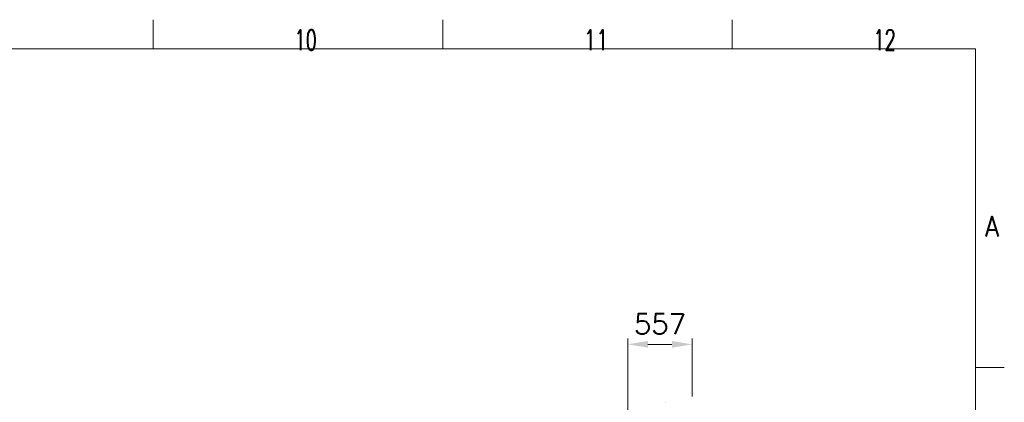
# Model space of a CAD drawing. Header units: inches. Extents: x 0 to 29700, y -16 to 21000.
# Tile 212 of 212: x 21196 to 29700, y 17699 to 21000. Entities that reach past the tile are written whole.
import ezdxf

# ---------------------------------------------------------------- set-up
doc = ezdxf.new("R2010")
doc.units = ezdxf.units.IN
doc.layers.add('210', color=7, linetype='Continuous', true_color=0xffffff)
doc.layers.add('254', color=7, linetype='Continuous', true_color=0xffffff)
doc.styles.add('latin_extended', font='simplex.shx')
doc.dimstyles.get("Standard").update_dxf_attribs({"dimtxt": 0.18, "dimasz": 0.18, "dimexe": 0.18, "dimexo": 0.0625, "dimgap": 0.09, "dimtad": 0, "dimtih": 1, "dimtoh": 1, "dimdec": 4, "dimzin": 0, "dimdsep": 46, "dimtxsty": 'Standard', "dimcen": 0.09, "dimadec": 0, "dimazin": 0, "dimtfac": 1, "dimtdec": 4, "dimtofl": 0, "dimtmove": 0, "dimatfit": 3, "dimfxl": 1, "dimtolj": 1, "dimtzin": 0, "dimarcsym": 0})

# ---------------------------------------------------------------- blocks, each defined once
blk = doc.blocks.new('_U6')
at = {"layer": '254', "color": 3, "linetype": 'Continuous', "lineweight": 13, "transparency": 16777216}
for p, q in [((26447.6, 14846.6), (26447.6, 18248.8)), ((26622.6, 18198.8), (26829.5, 18198.8)), ((27004.5, 17748.8), (27004.5, 18248.8))]:
    blk.add_line(p, q, dxfattribs=at)
at = {"layer": '254', "color": 3, "transparency": 16777216}
for points in [[(26622.6, 18228), (26622.6, 18169.7), (26447.6, 18198.8)], [(26829.5, 18169.7), (26829.5, 18228), (27004.5, 18198.8)]]:
    blk.add_solid(points, dxfattribs=at)
at = {"layer": 'Defpoints', "color": 0, "transparency": 16777216}
for p in [(27004.5, 18198.8), (27004.5, 17698.8), (26447.6, 14796.6)]:
    blk.add_point(p, dxfattribs=at)
at = {"layer": '254', "color": 2, "lineweight": 13, "transparency": 16777216, "insert": (26501, 18461.3), "char_height": 175, "attachment_point": 1, "style": 'latin_extended'}
blk.add_mtext('\\A1;557', dxfattribs=at)

msp = doc.modelspace()

# ---------------------------------------------------------------- linework, layer by layer
at = {"layer": '210', "color": 7, "linetype": 'Continuous', "lineweight": 18}
for p, q in [((22350, 20750), (22350, 21000)), ((24850, 20750), (24850, 21000)), ((27350, 20750), (27350, 21000)), ((250, 20750), (29450, 20750)), ((29450, 250), (29450, 20750)), ((29700, 18000), (29450, 18000))]:
    msp.add_line(p, q, dxfattribs=at)
at = {"layer": '254', "color": 2, "linetype": 'Continuous', "lineweight": 25}
msp.add_line((26774.086, 17698.847), (26774.943, 17698.847), dxfattribs=at)

# ---------------------------------------------------------------- texts
at = {"layer": '210', "color": 211, "linetype": 'Continuous', "lineweight": 18, "char_height": 175, "attachment_point": 7, "line_spacing_factor": 0.963855, "style": 'latin_extended'}
for s, insert in [('\\W0.6453;10', (23569.16, 20736.628)), ('\\W0.7031;11', (26069.16, 20736.628)), ('\\W0.6453;12', (28569.16, 20736.628)), ('\\W0.8818;A', (29533.887, 19129.555))]:
    msp.add_mtext(s, dxfattribs=dict(at, insert=insert))

# ---------------------------------------------------------------- dimensions: what is measured, and where the dimension line sits
at = {"layer": '254', "color": 2, "linetype": 'Continuous', "lineweight": 13}
dim = msp.add_linear_dim(base=(27004.469, 18198.847), p1=(26447.575, 14796.635), p2=(27004.469, 17698.847), dimstyle='Standard', override={"dimscale": 50, "dimtxt": 3.5, "dimasz": 3.5, "dimexe": 1, "dimexo": 1, "dimgap": 1.75, "dimtad": 1, "dimtih": 1, "dimtoh": 0, "dimdec": 0, "dimlfac": 1, "dimzin": 8, "dimdsep": 46, "dimlunit": 2, "dimtxsty": 'latin_extended', "dimsah": 1, "dimse1": 0, "dimse2": 0, "dimsd1": 0, "dimsd2": 0, "dimclrd": 3, "dimclre": 3, "dimclrt": 2, "dimtol": 0, "dimtm": -0.1, "dimtfac": 0.714286, "dimtdec": 3, "dimtofl": 1, "dimtmove": 0, "dimtzin": 8, "dimlwd": 13, "dimlwe": 13}, dxfattribs=at)
dim.commit()
dim.dimension.update_dxf_attribs({"geometry": '_U6', "text_midpoint": (26726.022, 18198.847), "dimtype": 160})

doc.saveas('drawing.dxf')
